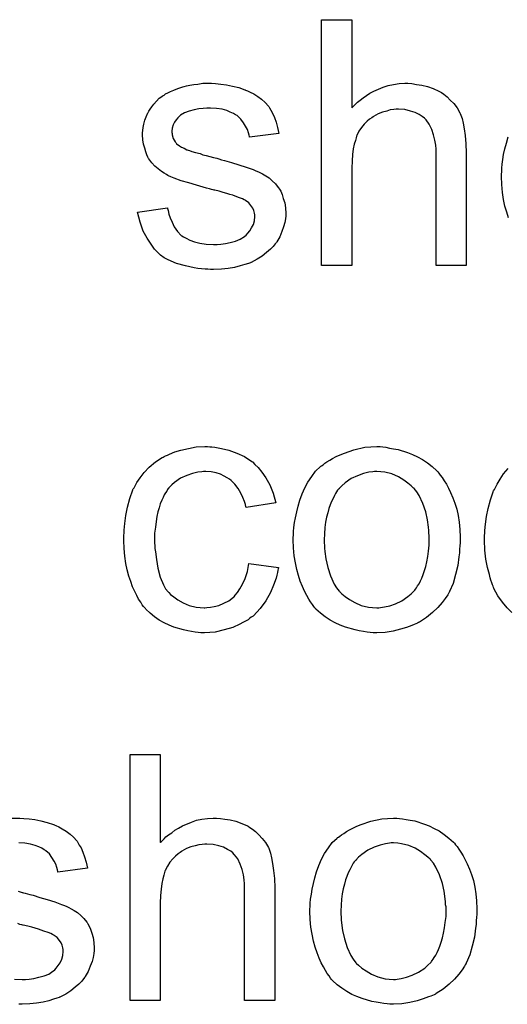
# Model space of a CAD drawing. Extents: x -1.6 to 9, y -2.8 to 5.2.
# Tile 63 of 197: x 5.67 to 5.829, y -0.58 to -0.259. Entities that reach past the tile are written whole.
import ezdxf

# ---------------------------------------------------------------- set-up
doc = ezdxf.new("R2010")
doc.units = 0
doc.layers.add('dfn6-15-57-c_document', color=1, linetype='CONTINUOUS')

msp = doc.modelspace()

# ---------------------------------------------------------------- linework, layer by layer
at = {"layer": 'dfn6-15-57-c_document', "color": 1}
for points in [[(5.778454, -0.287878), (5.77857, -0.287762), (5.778801, -0.287531), (5.779149, -0.287184), (5.779727, -0.286605), (5.780306, -0.286027), (5.781115, -0.285332), (5.782157, -0.284638), (5.783198, -0.283828), (5.784355, -0.283134), (5.785628, -0.28244), (5.788636, -0.281167), (5.790256, -0.280589), (5.791991, -0.280242), (5.793842, -0.28001), (5.795694, -0.279894), (5.796735, -0.279894), (5.798008, -0.28001), (5.799512, -0.280242), (5.801247, -0.280473), (5.803098, -0.280936), (5.80495, -0.28163), (5.806801, -0.28244), (5.807032, -0.282556), (5.807611, -0.282903), (5.808421, -0.283481), (5.809462, -0.284291), (5.810503, -0.285332), (5.81166, -0.286489), (5.812702, -0.287878), (5.813627, -0.289498), (5.813743, -0.289729), (5.813974, -0.290308), (5.814321, -0.291349), (5.814668, -0.292853), (5.815016, -0.294704), (5.815363, -0.296902), (5.815594, -0.299563), (5.81571, -0.302572), (5.81571, -0.339249), (5.805875, -0.339249), (5.805875, -0.302456), (5.805875, -0.30234), (5.805875, -0.302109), (5.805875, -0.301762), (5.805875, -0.301299), (5.80576, -0.300026), (5.805528, -0.298406), (5.805065, -0.296671), (5.804487, -0.294935), (5.803677, -0.2932), (5.802636, -0.291812), (5.80252, -0.291696), (5.802057, -0.291233), (5.801363, -0.290655), (5.800322, -0.290076), (5.799049, -0.289382), (5.797545, -0.288919), (5.795694, -0.288456), (5.793611, -0.288341), (5.792917, -0.288341), (5.792107, -0.288456), (5.79095, -0.288572), (5.789793, -0.288919), (5.788404, -0.289266), (5.787016, -0.289845), (5.785512, -0.290655), (5.785396, -0.29077), (5.784934, -0.291117), (5.784239, -0.29158), (5.783429, -0.292274), (5.782504, -0.2932), (5.781578, -0.294241), (5.780768, -0.295514), (5.780074, -0.296902), (5.779958, -0.297134), (5.779843, -0.297597), (5.779611, -0.298522), (5.779264, -0.299679), (5.778917, -0.301183), (5.778686, -0.303034), (5.77857, -0.305117), (5.778454, -0.307547), (5.778454, -0.339249), (5.76862, -0.339249), (5.76862, -0.259184), (5.778454, -0.259184), (5.778454, -0.287878)], [(5.734025, -0.28001), (5.735761, -0.280126), (5.737612, -0.280357), (5.739579, -0.28082), (5.741662, -0.281283), (5.743629, -0.281977), (5.743744, -0.281977), (5.74386, -0.282093), (5.744439, -0.282324), (5.745364, -0.282787), (5.746521, -0.283365), (5.747794, -0.284175), (5.749066, -0.285101), (5.750224, -0.286142), (5.751265, -0.287299), (5.751381, -0.287415), (5.751612, -0.287878), (5.752075, -0.288688), (5.752653, -0.289613), (5.753232, -0.291002), (5.75381, -0.292506), (5.754273, -0.294241), (5.754736, -0.296208), (5.745133, -0.297481), (5.745133, -0.29725), (5.745017, -0.296787), (5.744786, -0.295977), (5.744439, -0.294935), (5.74386, -0.293894), (5.743166, -0.292737), (5.742356, -0.29158), (5.741199, -0.290539), (5.741083, -0.290423), (5.74062, -0.290192), (5.739926, -0.289729), (5.738885, -0.289266), (5.737728, -0.288803), (5.736224, -0.288341), (5.734373, -0.288109), (5.732406, -0.287993), (5.731249, -0.287993), (5.730092, -0.288109), (5.728588, -0.288225), (5.727083, -0.288572), (5.725464, -0.288919), (5.72396, -0.289498), (5.722687, -0.290308), (5.722571, -0.290423), (5.722224, -0.290655), (5.721761, -0.291117), (5.721298, -0.291812), (5.72072, -0.292506), (5.720257, -0.293431), (5.71991, -0.294473), (5.719794, -0.295514), (5.719794, -0.29563), (5.719794, -0.295861), (5.71991, -0.296208), (5.71991, -0.296671), (5.720257, -0.297828), (5.720951, -0.298985), (5.721067, -0.299101), (5.721183, -0.299216), (5.721414, -0.299563), (5.721877, -0.299911), (5.72234, -0.300258), (5.723034, -0.300721), (5.723844, -0.301068), (5.72477, -0.30153), (5.724885, -0.30153), (5.725117, -0.301646), (5.725579, -0.301762), (5.726389, -0.302109), (5.727546, -0.302456), (5.72905, -0.302803), (5.729976, -0.30315), (5.731017, -0.303382), (5.732174, -0.303729), (5.733447, -0.304076), (5.733563, -0.304076), (5.73391, -0.304192), (5.734488, -0.304307), (5.735182, -0.304539), (5.735992, -0.30477), (5.737034, -0.305001), (5.739232, -0.305696), (5.741662, -0.30639), (5.744091, -0.3072), (5.74629, -0.30801), (5.747215, -0.308357), (5.748025, -0.308704), (5.748257, -0.30882), (5.748719, -0.309051), (5.749414, -0.309398), (5.750455, -0.309976), (5.751496, -0.310671), (5.752538, -0.311596), (5.753579, -0.312638), (5.754504, -0.313795), (5.75462, -0.31391), (5.754851, -0.314373), (5.755314, -0.315067), (5.755777, -0.316109), (5.756124, -0.317381), (5.756587, -0.31877), (5.756818, -0.320389), (5.756934, -0.322241), (5.756934, -0.322472), (5.756934, -0.323051), (5.756818, -0.323976), (5.756587, -0.325249), (5.75624, -0.326637), (5.755661, -0.328141), (5.754967, -0.329877), (5.754042, -0.331497), (5.753926, -0.331728), (5.753463, -0.332191), (5.752885, -0.333001), (5.751959, -0.333926), (5.750686, -0.334968), (5.749298, -0.336125), (5.747678, -0.337166), (5.745711, -0.338207), (5.745596, -0.338207), (5.74548, -0.338323), (5.744786, -0.338554), (5.743629, -0.338901), (5.742124, -0.339364), (5.740273, -0.339827), (5.738191, -0.340174), (5.735992, -0.340406), (5.733447, -0.340521), (5.732406, -0.340521), (5.731596, -0.340406), (5.73067, -0.340406), (5.729513, -0.34029), (5.728356, -0.340174), (5.727083, -0.339943), (5.724307, -0.339364), (5.721414, -0.338554), (5.718637, -0.337397), (5.717365, -0.336703), (5.716208, -0.335893), (5.716092, -0.335778), (5.715976, -0.335662), (5.715282, -0.334968), (5.714241, -0.333926), (5.713084, -0.332307), (5.711811, -0.33034), (5.710538, -0.328026), (5.709497, -0.325133), (5.708687, -0.321894), (5.718406, -0.320389), (5.718406, -0.320505), (5.718406, -0.320621), (5.718637, -0.321315), (5.718869, -0.322472), (5.719332, -0.323745), (5.71991, -0.325133), (5.720604, -0.326637), (5.721646, -0.328141), (5.722918, -0.329414), (5.72315, -0.32953), (5.723613, -0.329877), (5.724538, -0.33034), (5.725695, -0.330918), (5.727199, -0.331497), (5.728935, -0.331959), (5.731017, -0.332307), (5.733447, -0.332422), (5.734604, -0.332422), (5.735761, -0.332307), (5.737265, -0.332075), (5.738885, -0.331728), (5.74062, -0.331265), (5.742124, -0.330687), (5.743513, -0.329761), (5.743629, -0.329646), (5.744091, -0.329298), (5.744554, -0.32872), (5.745248, -0.32791), (5.745827, -0.326984), (5.746405, -0.325827), (5.746752, -0.32467), (5.746868, -0.323282), (5.746868, -0.323166), (5.746868, -0.322704), (5.746752, -0.322125), (5.746521, -0.321315), (5.746174, -0.320505), (5.745596, -0.319695), (5.744901, -0.31877), (5.74386, -0.318075), (5.743744, -0.31796), (5.743397, -0.317844), (5.742819, -0.317497), (5.741893, -0.31715), (5.740505, -0.316687), (5.739695, -0.31634), (5.738769, -0.316109), (5.737728, -0.315762), (5.736571, -0.315414), (5.735298, -0.315067), (5.733794, -0.31472), (5.733678, -0.31472), (5.733331, -0.314604), (5.732753, -0.314489), (5.732059, -0.314257), (5.731133, -0.314026), (5.730092, -0.313679), (5.727893, -0.3131), (5.725348, -0.312291), (5.722918, -0.311596), (5.720604, -0.310786), (5.719563, -0.310324), (5.718753, -0.309976), (5.718522, -0.309861), (5.718059, -0.309629), (5.717365, -0.309167), (5.716439, -0.308588), (5.715398, -0.307778), (5.714356, -0.306853), (5.713315, -0.305811), (5.71239, -0.304539), (5.712274, -0.304423), (5.712042, -0.30396), (5.711695, -0.30315), (5.711348, -0.302225), (5.711001, -0.301068), (5.710654, -0.299679), (5.710423, -0.298291), (5.710307, -0.296671), (5.710307, -0.29644), (5.710307, -0.295977), (5.710423, -0.295283), (5.710538, -0.294241), (5.71077, -0.2932), (5.711001, -0.291927), (5.711464, -0.29077), (5.712042, -0.289498), (5.712158, -0.289382), (5.71239, -0.288919), (5.712737, -0.288341), (5.713315, -0.287531), (5.714009, -0.286721), (5.714819, -0.28568), (5.715745, -0.284754), (5.716902, -0.283944), (5.717018, -0.283828), (5.717365, -0.283713), (5.717828, -0.283365), (5.718522, -0.283018), (5.719447, -0.282556), (5.720489, -0.282093), (5.721761, -0.28163), (5.72315, -0.281167), (5.723381, -0.281051), (5.723844, -0.280936), (5.724654, -0.280704), (5.725695, -0.280473), (5.726968, -0.280242), (5.728356, -0.280126), (5.729976, -0.279894), (5.732753, -0.279894), (5.734025, -0.28001)], [(5.829478, -0.323745), (5.8289, -0.321894), (5.828321, -0.319927), (5.827858, -0.317728), (5.827511, -0.315414), (5.82728, -0.312869), (5.827164, -0.310208), (5.827164, -0.309976), (5.827164, -0.309514), (5.82728, -0.308704), (5.82728, -0.307547), (5.827395, -0.306274), (5.827627, -0.304654), (5.827858, -0.303034), (5.828321, -0.301183), (5.828784, -0.299332), (5.829362, -0.297365)], [(5.732174, -0.398302), (5.732868, -0.398302), (5.733794, -0.398418), (5.735992, -0.398765), (5.738422, -0.399343), (5.740967, -0.400269), (5.743513, -0.401426), (5.745943, -0.403046), (5.746058, -0.403046), (5.746174, -0.403277), (5.746868, -0.403971), (5.747909, -0.405012), (5.749182, -0.406517), (5.750455, -0.408368), (5.751728, -0.410682), (5.752885, -0.413343), (5.753694, -0.416467), (5.744091, -0.417971), (5.744091, -0.417855), (5.743976, -0.41774), (5.74386, -0.417045), (5.743513, -0.416004), (5.742934, -0.414731), (5.742356, -0.413343), (5.74143, -0.411839), (5.740389, -0.41045), (5.739232, -0.409293), (5.739116, -0.409178), (5.738654, -0.408831), (5.737844, -0.408368), (5.736918, -0.407789), (5.735645, -0.407211), (5.734257, -0.406748), (5.732637, -0.406401), (5.730902, -0.406285), (5.730207, -0.406285), (5.729629, -0.406401), (5.728356, -0.406517), (5.726621, -0.406979), (5.72477, -0.407558), (5.722687, -0.408483), (5.72072, -0.409872), (5.719794, -0.410682), (5.718869, -0.411607), (5.718869, -0.411723), (5.718637, -0.411839), (5.718406, -0.412186), (5.718175, -0.412649), (5.717828, -0.413227), (5.717365, -0.413921), (5.717018, -0.414731), (5.716555, -0.415657), (5.716092, -0.416814), (5.715745, -0.418087), (5.715282, -0.419475), (5.714935, -0.420979), (5.714704, -0.422599), (5.714472, -0.42445), (5.714241, -0.426417), (5.714241, -0.4285), (5.714241, -0.428615), (5.714241, -0.428962), (5.714241, -0.429657), (5.714356, -0.430351), (5.714356, -0.431392), (5.714472, -0.432433), (5.714819, -0.434979), (5.715282, -0.437756), (5.716092, -0.440648), (5.717133, -0.443193), (5.717828, -0.444466), (5.718637, -0.445507), (5.718869, -0.445739), (5.719447, -0.446317), (5.720489, -0.447127), (5.721761, -0.448053), (5.723497, -0.449094), (5.725464, -0.449904), (5.727778, -0.450483), (5.72905, -0.450598), (5.730323, -0.450714), (5.730555, -0.450714), (5.731249, -0.450598), (5.732406, -0.450483), (5.733678, -0.450251), (5.735182, -0.449904), (5.736802, -0.44921), (5.738422, -0.4484), (5.739926, -0.447243), (5.740158, -0.447127), (5.740505, -0.446549), (5.741199, -0.445739), (5.742009, -0.444466), (5.742819, -0.442962), (5.743744, -0.441111), (5.744439, -0.438797), (5.744901, -0.436252), (5.75462, -0.437524), (5.75462, -0.43764), (5.754504, -0.437987), (5.754389, -0.43845), (5.754273, -0.439144), (5.754042, -0.44007), (5.75381, -0.440995), (5.753, -0.443309), (5.751959, -0.445739), (5.750455, -0.4484), (5.748604, -0.450945), (5.747562, -0.452102), (5.746405, -0.453259), (5.74629, -0.453375), (5.746058, -0.453491), (5.745711, -0.453722), (5.745248, -0.454069), (5.74467, -0.454532), (5.74386, -0.454995), (5.742934, -0.455458), (5.742009, -0.456036), (5.739695, -0.457077), (5.736918, -0.457887), (5.73391, -0.458582), (5.732174, -0.458697), (5.730439, -0.458813), (5.729282, -0.458813), (5.728472, -0.458697), (5.727431, -0.458582), (5.726274, -0.45835), (5.725001, -0.458119), (5.723613, -0.457887), (5.720489, -0.456962), (5.718984, -0.456268), (5.717365, -0.455573), (5.715745, -0.454648), (5.714241, -0.453606), (5.712737, -0.45245), (5.711348, -0.451061), (5.711233, -0.450945), (5.711001, -0.450714), (5.710654, -0.450251), (5.710191, -0.449673), (5.709729, -0.448863), (5.709034, -0.447822), (5.708456, -0.446664), (5.707762, -0.445392), (5.707067, -0.443888), (5.706489, -0.442152), (5.705795, -0.440417), (5.705332, -0.438334), (5.704869, -0.436252), (5.704522, -0.433822), (5.704291, -0.431392), (5.704175, -0.428731), (5.704175, -0.428615), (5.704175, -0.428268), (5.704175, -0.427805), (5.704175, -0.427111), (5.704291, -0.426301), (5.704291, -0.425376), (5.704406, -0.424334), (5.704522, -0.423177), (5.704869, -0.420632), (5.705448, -0.417855), (5.706142, -0.415078), (5.707183, -0.412302), (5.707183, -0.412186), (5.707299, -0.411954), (5.70753, -0.411607), (5.707762, -0.411145), (5.708456, -0.409872), (5.709497, -0.408368), (5.710886, -0.406632), (5.712505, -0.404897), (5.714472, -0.403161), (5.716671, -0.401773), (5.716786, -0.401773), (5.717018, -0.401657), (5.717365, -0.401426), (5.717828, -0.401194), (5.718406, -0.400963), (5.7191, -0.400616), (5.720836, -0.399922), (5.722803, -0.399343), (5.725232, -0.398765), (5.727778, -0.398302), (5.730555, -0.398186), (5.73148, -0.398186), (5.732174, -0.398302)], [(5.78852, -0.398302), (5.789561, -0.398418), (5.790718, -0.398649), (5.791991, -0.39888), (5.793495, -0.399112), (5.796619, -0.400153), (5.798239, -0.400732), (5.799859, -0.401541), (5.801479, -0.402351), (5.803098, -0.403508), (5.804602, -0.404665), (5.806107, -0.406054), (5.806222, -0.40617), (5.806454, -0.406401), (5.806801, -0.406864), (5.807264, -0.407442), (5.807842, -0.408252), (5.808536, -0.409293), (5.80923, -0.41045), (5.809925, -0.411723), (5.810619, -0.413111), (5.811313, -0.414847), (5.812007, -0.416582), (5.812586, -0.418549), (5.813049, -0.420632), (5.813396, -0.42283), (5.813627, -0.425144), (5.813743, -0.42769), (5.813743, -0.427805), (5.813743, -0.428152), (5.813743, -0.428731), (5.813743, -0.429541), (5.813627, -0.430466), (5.813511, -0.431623), (5.813511, -0.432781), (5.81328, -0.434053), (5.812933, -0.436946), (5.812239, -0.439838), (5.811429, -0.442731), (5.810272, -0.445392), (5.810272, -0.445507), (5.810156, -0.445623), (5.809925, -0.44597), (5.809693, -0.446433), (5.808883, -0.44759), (5.807842, -0.448978), (5.806454, -0.450598), (5.804718, -0.452218), (5.802751, -0.453838), (5.800437, -0.455342), (5.800322, -0.455342), (5.800206, -0.455458), (5.799859, -0.455689), (5.79928, -0.455921), (5.798702, -0.456152), (5.798008, -0.456383), (5.796272, -0.457077), (5.794305, -0.457656), (5.791876, -0.458235), (5.78933, -0.458697), (5.786553, -0.458813), (5.785396, -0.458813), (5.784471, -0.458697), (5.783429, -0.458582), (5.782272, -0.45835), (5.780884, -0.458119), (5.779496, -0.457887), (5.776372, -0.456962), (5.774636, -0.456268), (5.773016, -0.455573), (5.771397, -0.454648), (5.769777, -0.453606), (5.768273, -0.45245), (5.766769, -0.451061), (5.766653, -0.450945), (5.766422, -0.450714), (5.766074, -0.450251), (5.765612, -0.449557), (5.765033, -0.448747), (5.764455, -0.447822), (5.76376, -0.446664), (5.763066, -0.445276), (5.762372, -0.443772), (5.761678, -0.442036), (5.761099, -0.440185), (5.760521, -0.438218), (5.760058, -0.43602), (5.759711, -0.433706), (5.75948, -0.431161), (5.759364, -0.4285), (5.759364, -0.428268), (5.759364, -0.427805), (5.75948, -0.426995), (5.75948, -0.425839), (5.759595, -0.424566), (5.759827, -0.422946), (5.760058, -0.421326), (5.760521, -0.419475), (5.760984, -0.417624), (5.761562, -0.415657), (5.762256, -0.413574), (5.763182, -0.411607), (5.764108, -0.409756), (5.76538, -0.407905), (5.766653, -0.40617), (5.768273, -0.404665), (5.768388, -0.40455), (5.76862, -0.404434), (5.769083, -0.404087), (5.769661, -0.403624), (5.770355, -0.403161), (5.771281, -0.402583), (5.772207, -0.402004), (5.773364, -0.401426), (5.774636, -0.400847), (5.776025, -0.400269), (5.779149, -0.399228), (5.782735, -0.398418), (5.784586, -0.398302), (5.786553, -0.398186), (5.78771, -0.398186), (5.78852, -0.398302)], [(5.786553, -0.406285), (5.785859, -0.406285), (5.785281, -0.406401), (5.784008, -0.406517), (5.782272, -0.406979), (5.780306, -0.407674), (5.778223, -0.408599), (5.776256, -0.409988), (5.775215, -0.410913), (5.774289, -0.411839), (5.774289, -0.411954), (5.774058, -0.41207), (5.773826, -0.412417), (5.773479, -0.41288), (5.773132, -0.413459), (5.772785, -0.414153), (5.772322, -0.415078), (5.771859, -0.416004), (5.771397, -0.417161), (5.770934, -0.418318), (5.770587, -0.419706), (5.77024, -0.421211), (5.769892, -0.42283), (5.769661, -0.424566), (5.769545, -0.426533), (5.76943, -0.4285), (5.76943, -0.428615), (5.76943, -0.428962), (5.76943, -0.429541), (5.769545, -0.430351), (5.769545, -0.431276), (5.769661, -0.432318), (5.770008, -0.434747), (5.770587, -0.437524), (5.771512, -0.440301), (5.772669, -0.442962), (5.773479, -0.444119), (5.774289, -0.445276), (5.774405, -0.445276), (5.77452, -0.445507), (5.775215, -0.446086), (5.776256, -0.447012), (5.777644, -0.447937), (5.77938, -0.448978), (5.781462, -0.449904), (5.783892, -0.450483), (5.785165, -0.450598), (5.786553, -0.450714), (5.787248, -0.450714), (5.787826, -0.450598), (5.789099, -0.450367), (5.790834, -0.45002), (5.792685, -0.449326), (5.794768, -0.4484), (5.796735, -0.447012), (5.797776, -0.446086), (5.798702, -0.44516), (5.798818, -0.445045), (5.798933, -0.444929), (5.799165, -0.444582), (5.799512, -0.444119), (5.799859, -0.443541), (5.800322, -0.442846), (5.800784, -0.441921), (5.801247, -0.440995), (5.80171, -0.439838), (5.802057, -0.438565), (5.80252, -0.437177), (5.802867, -0.435673), (5.803214, -0.433938), (5.803445, -0.432202), (5.803677, -0.430235), (5.803677, -0.428152), (5.803677, -0.428037), (5.803677, -0.42769), (5.803677, -0.427111), (5.803561, -0.426417), (5.803561, -0.425491), (5.803445, -0.42445), (5.803098, -0.42202), (5.80252, -0.419475), (5.801594, -0.416698), (5.800322, -0.414153), (5.799627, -0.41288), (5.798702, -0.411839), (5.798702, -0.411723), (5.79847, -0.411607), (5.797776, -0.410913), (5.796735, -0.410103), (5.795346, -0.409062), (5.793611, -0.408021), (5.791528, -0.407095), (5.789214, -0.406517), (5.787942, -0.406401), (5.786553, -0.406285)], [(5.830519, -0.452218), (5.829015, -0.450714), (5.827511, -0.448863), (5.826007, -0.44678), (5.824734, -0.444351), (5.824734, -0.444235), (5.824619, -0.444003), (5.824503, -0.443656), (5.824271, -0.443193), (5.82404, -0.442499), (5.823693, -0.441689), (5.823462, -0.44088), (5.82323, -0.439838), (5.822652, -0.437524), (5.822073, -0.434863), (5.821726, -0.431855), (5.82161, -0.428615), (5.82161, -0.4285), (5.82161, -0.428268), (5.82161, -0.427805), (5.82161, -0.427111), (5.821726, -0.426417), (5.821726, -0.425491), (5.821958, -0.423409), (5.822305, -0.420979), (5.822883, -0.418318), (5.823577, -0.415541), (5.824503, -0.41288), (5.824503, -0.412764), (5.824619, -0.412533), (5.82485, -0.412186), (5.825081, -0.411723), (5.825776, -0.41045), (5.826701, -0.408831), (5.827858, -0.407095), (5.829362, -0.40536)], [(5.716092, -0.527122), (5.716208, -0.527007), (5.716439, -0.526775), (5.716786, -0.526428), (5.717365, -0.52585), (5.717943, -0.525271), (5.718753, -0.524577), (5.719794, -0.523883), (5.720836, -0.523073), (5.721993, -0.522379), (5.723265, -0.521684), (5.726274, -0.520412), (5.727893, -0.519833), (5.729629, -0.519486), (5.73148, -0.519255), (5.733331, -0.519139), (5.734373, -0.519139), (5.735645, -0.519255), (5.737149, -0.519486), (5.738885, -0.519717), (5.740736, -0.52018), (5.742587, -0.520875), (5.744439, -0.521684), (5.74467, -0.5218), (5.745248, -0.522147), (5.746058, -0.522726), (5.7471, -0.523536), (5.748141, -0.524577), (5.749298, -0.525734), (5.750339, -0.527122), (5.751265, -0.528742), (5.751381, -0.528973), (5.751612, -0.529552), (5.751959, -0.530593), (5.752306, -0.532097), (5.752653, -0.533949), (5.753, -0.536147), (5.753232, -0.538808), (5.753347, -0.541816), (5.753347, -0.578493), (5.743513, -0.578493), (5.743513, -0.541701), (5.743513, -0.541585), (5.743513, -0.541353), (5.743513, -0.541006), (5.743513, -0.540543), (5.743397, -0.539271), (5.743166, -0.537651), (5.742703, -0.535915), (5.742124, -0.53418), (5.741315, -0.532444), (5.740273, -0.531056), (5.740158, -0.53094), (5.739695, -0.530478), (5.739001, -0.529899), (5.737959, -0.529321), (5.736687, -0.528626), (5.735182, -0.528164), (5.733331, -0.527701), (5.731249, -0.527585), (5.730555, -0.527585), (5.729745, -0.527701), (5.728588, -0.527817), (5.727431, -0.528164), (5.726042, -0.528511), (5.724654, -0.529089), (5.72315, -0.529899), (5.723034, -0.530015), (5.722571, -0.530362), (5.721877, -0.530825), (5.721067, -0.531519), (5.720141, -0.532444), (5.719216, -0.533486), (5.718406, -0.534759), (5.717712, -0.536147), (5.717596, -0.536378), (5.71748, -0.536841), (5.717249, -0.537767), (5.716902, -0.538924), (5.716555, -0.540428), (5.716323, -0.542279), (5.716208, -0.544362), (5.716092, -0.546791), (5.716092, -0.578493), (5.706257, -0.578493), (5.706257, -0.498429), (5.716092, -0.498429), (5.716092, -0.527122)], [(5.667614, -0.519139), (5.670391, -0.519139), (5.671663, -0.519255)], [(5.671663, -0.519255), (5.673399, -0.51937), (5.67525, -0.519602), (5.677217, -0.520065), (5.679299, -0.520527), (5.681266, -0.521222), (5.681382, -0.521222), (5.681498, -0.521337), (5.682076, -0.521569), (5.683002, -0.522032), (5.684159, -0.52261), (5.685431, -0.52342), (5.686704, -0.524346), (5.687861, -0.525387), (5.688903, -0.526544), (5.689018, -0.526659), (5.68925, -0.527122), (5.689712, -0.527932), (5.690291, -0.528858), (5.690869, -0.530246), (5.691448, -0.53175), (5.691911, -0.533486), (5.692373, -0.535453), (5.68277, -0.536725), (5.68277, -0.536494), (5.682655, -0.536031), (5.682423, -0.535221), (5.682076, -0.53418), (5.681498, -0.533139), (5.680803, -0.531982), (5.679994, -0.530825), (5.678837, -0.529783), (5.678721, -0.529668), (5.678258, -0.529436), (5.677564, -0.528973), (5.676523, -0.528511), (5.675366, -0.528048), (5.673861, -0.527585), (5.67201, -0.527354), (5.670043, -0.527238)], [(5.793958, -0.519255), (5.794999, -0.51937), (5.796156, -0.519602), (5.797429, -0.519833), (5.798933, -0.520065), (5.802057, -0.521106), (5.803677, -0.521684), (5.805297, -0.522494), (5.806917, -0.523304), (5.808536, -0.524461), (5.81004, -0.525618), (5.811544, -0.527007), (5.81166, -0.527122), (5.811892, -0.527354), (5.812239, -0.527817), (5.812702, -0.528395), (5.81328, -0.529205), (5.813974, -0.530246), (5.814668, -0.531403), (5.815363, -0.532676), (5.816057, -0.534064), (5.816751, -0.5358), (5.817445, -0.537535), (5.818024, -0.539502), (5.818486, -0.541585), (5.818834, -0.543783), (5.819065, -0.546097), (5.819181, -0.548643), (5.819181, -0.548758), (5.819181, -0.549105), (5.819181, -0.549684), (5.819181, -0.550494), (5.819065, -0.551419), (5.818949, -0.552576), (5.818949, -0.553733), (5.818718, -0.555006), (5.818371, -0.557899), (5.817677, -0.560791), (5.816867, -0.563683), (5.81571, -0.566345), (5.81571, -0.56646), (5.815594, -0.566576), (5.815363, -0.566923), (5.815131, -0.567386), (5.814321, -0.568543), (5.81328, -0.569931), (5.811892, -0.571551), (5.810156, -0.573171), (5.808189, -0.574791), (5.805875, -0.576295), (5.80576, -0.576295), (5.805644, -0.57641), (5.805297, -0.576642), (5.804718, -0.576873), (5.80414, -0.577105), (5.803445, -0.577336), (5.80171, -0.57803), (5.799743, -0.578609), (5.797313, -0.579187), (5.794768, -0.57965), (5.791991, -0.579766), (5.790834, -0.579766), (5.789909, -0.57965), (5.788867, -0.579534), (5.78771, -0.579303), (5.786322, -0.579072), (5.784934, -0.57884), (5.78181, -0.577915), (5.780074, -0.57722), (5.778454, -0.576526), (5.776834, -0.575601), (5.775215, -0.574559), (5.773711, -0.573402), (5.772207, -0.572014), (5.772091, -0.571898), (5.771859, -0.571667), (5.771512, -0.571204), (5.77105, -0.57051), (5.770471, -0.5697), (5.769892, -0.568774), (5.769198, -0.567617), (5.768504, -0.566229), (5.76781, -0.564725), (5.767116, -0.562989), (5.766537, -0.561138), (5.765959, -0.559171), (5.765496, -0.556973), (5.765149, -0.554659), (5.764917, -0.552114), (5.764802, -0.549452), (5.764802, -0.549221), (5.764802, -0.548758), (5.764917, -0.547948), (5.764917, -0.546791), (5.765033, -0.545519), (5.765265, -0.543899), (5.765496, -0.542279), (5.765959, -0.540428), (5.766422, -0.538577), (5.767, -0.53661), (5.767694, -0.534527), (5.76862, -0.53256), (5.769545, -0.530709), (5.770818, -0.528858), (5.772091, -0.527122), (5.773711, -0.525618), (5.773826, -0.525503), (5.774058, -0.525387), (5.77452, -0.52504), (5.775099, -0.524577), (5.775793, -0.524114), (5.776719, -0.523536), (5.777644, -0.522957), (5.778801, -0.522379), (5.780074, -0.5218), (5.781462, -0.521222), (5.784586, -0.52018), (5.788173, -0.51937), (5.790024, -0.519255), (5.791991, -0.519139), (5.793148, -0.519139), (5.793958, -0.519255)], [(5.791991, -0.527238), (5.791297, -0.527238), (5.790718, -0.527354), (5.789446, -0.527469), (5.78771, -0.527932), (5.785743, -0.528626), (5.783661, -0.529552), (5.781694, -0.53094), (5.780653, -0.531866), (5.779727, -0.532792), (5.779727, -0.532907), (5.779496, -0.533023), (5.779264, -0.53337), (5.778917, -0.533833), (5.77857, -0.534411), (5.778223, -0.535106), (5.77776, -0.536031), (5.777297, -0.536957), (5.776834, -0.538114), (5.776372, -0.539271), (5.776025, -0.540659), (5.775677, -0.542163), (5.77533, -0.543783), (5.775099, -0.545519), (5.774983, -0.547486), (5.774868, -0.549452), (5.774868, -0.549568), (5.774868, -0.549915), (5.774868, -0.550494), (5.774983, -0.551304), (5.774983, -0.552229), (5.775099, -0.55327), (5.775446, -0.5557), (5.776025, -0.558477), (5.77695, -0.561254), (5.778107, -0.563915), (5.778917, -0.565072), (5.779727, -0.566229), (5.779843, -0.566229), (5.779958, -0.56646), (5.780653, -0.567039), (5.781694, -0.567964), (5.783082, -0.56889), (5.784818, -0.569931), (5.7869, -0.570857), (5.78933, -0.571435), (5.790603, -0.571551), (5.791991, -0.571667), (5.792685, -0.571667), (5.793264, -0.571551), (5.794537, -0.57132), (5.796272, -0.570973), (5.798123, -0.570278), (5.800206, -0.569353), (5.802173, -0.567964), (5.803214, -0.567039), (5.80414, -0.566113), (5.804255, -0.565997), (5.804371, -0.565882), (5.804602, -0.565535), (5.80495, -0.565072), (5.805297, -0.564493), (5.80576, -0.563799), (5.806222, -0.562874), (5.806685, -0.561948), (5.807148, -0.560791), (5.807495, -0.559518), (5.807958, -0.55813), (5.808305, -0.556626), (5.808652, -0.55489), (5.808883, -0.553155), (5.809115, -0.551188), (5.809115, -0.549105), (5.809115, -0.54899), (5.809115, -0.548643), (5.809115, -0.548064), (5.808999, -0.54737), (5.808999, -0.546444), (5.808883, -0.545403), (5.808536, -0.542973), (5.807958, -0.540428), (5.807032, -0.537651), (5.80576, -0.535106), (5.805065, -0.533833), (5.80414, -0.532792), (5.80414, -0.532676), (5.803908, -0.53256), (5.803214, -0.531866), (5.802173, -0.531056), (5.800784, -0.530015), (5.799049, -0.528973), (5.796966, -0.528048), (5.794652, -0.527469), (5.79338, -0.527354), (5.791991, -0.527238)], [(5.669812, -0.542973), (5.671085, -0.54332), (5.6712, -0.54332), (5.671547, -0.543436), (5.672126, -0.543552), (5.67282, -0.543783), (5.67363, -0.544014), (5.674671, -0.544246), (5.67687, -0.54494), (5.679299, -0.545634), (5.681729, -0.546444), (5.683927, -0.547254), (5.684853, -0.547601), (5.685663, -0.547948), (5.685894, -0.548064), (5.686357, -0.548295), (5.687051, -0.548643), (5.688093, -0.549221), (5.689134, -0.549915), (5.690175, -0.550841), (5.691217, -0.551882), (5.692142, -0.553039), (5.692258, -0.553155), (5.692489, -0.553618), (5.692952, -0.554312), (5.693415, -0.555353), (5.693762, -0.556626), (5.694225, -0.558014), (5.694456, -0.559634), (5.694572, -0.561485), (5.694572, -0.561717), (5.694572, -0.562295), (5.694456, -0.563221), (5.694225, -0.564493), (5.693878, -0.565882), (5.693299, -0.567386), (5.692605, -0.569121), (5.691679, -0.570741), (5.691564, -0.570973), (5.691101, -0.571435), (5.690522, -0.572245), (5.689597, -0.573171), (5.688324, -0.574212), (5.686936, -0.575369), (5.685316, -0.57641), (5.683349, -0.577452), (5.683233, -0.577452), (5.683118, -0.577567), (5.682423, -0.577799), (5.681266, -0.578146), (5.679762, -0.578609), (5.677911, -0.579072), (5.675828, -0.579419), (5.67363, -0.57965), (5.671085, -0.579766), (5.670043, -0.579766)], [(5.668655, -0.571551), (5.671085, -0.571667), (5.672242, -0.571667), (5.673399, -0.571551), (5.674903, -0.57132), (5.676523, -0.570973), (5.678258, -0.57051), (5.679762, -0.569931), (5.681151, -0.569006), (5.681266, -0.56889), (5.681729, -0.568543), (5.682192, -0.567964), (5.682886, -0.567154), (5.683465, -0.566229), (5.684043, -0.565072), (5.68439, -0.563915), (5.684506, -0.562527), (5.684506, -0.562411), (5.684506, -0.561948), (5.68439, -0.56137), (5.684159, -0.56056), (5.683812, -0.55975), (5.683233, -0.55894), (5.682539, -0.558014), (5.681498, -0.55732), (5.681382, -0.557204), (5.681035, -0.557089), (5.680456, -0.556741), (5.679531, -0.556394), (5.678142, -0.555932), (5.677333, -0.555585), (5.676407, -0.555353), (5.675366, -0.555006), (5.674209, -0.554659), (5.672936, -0.554312), (5.671432, -0.553965), (5.671316, -0.553965), (5.670969, -0.553849), (5.670391, -0.553733), (5.669696, -0.553502)]]:
    msp.add_lwpolyline(points, dxfattribs=at)

doc.saveas('drawing.dxf')
